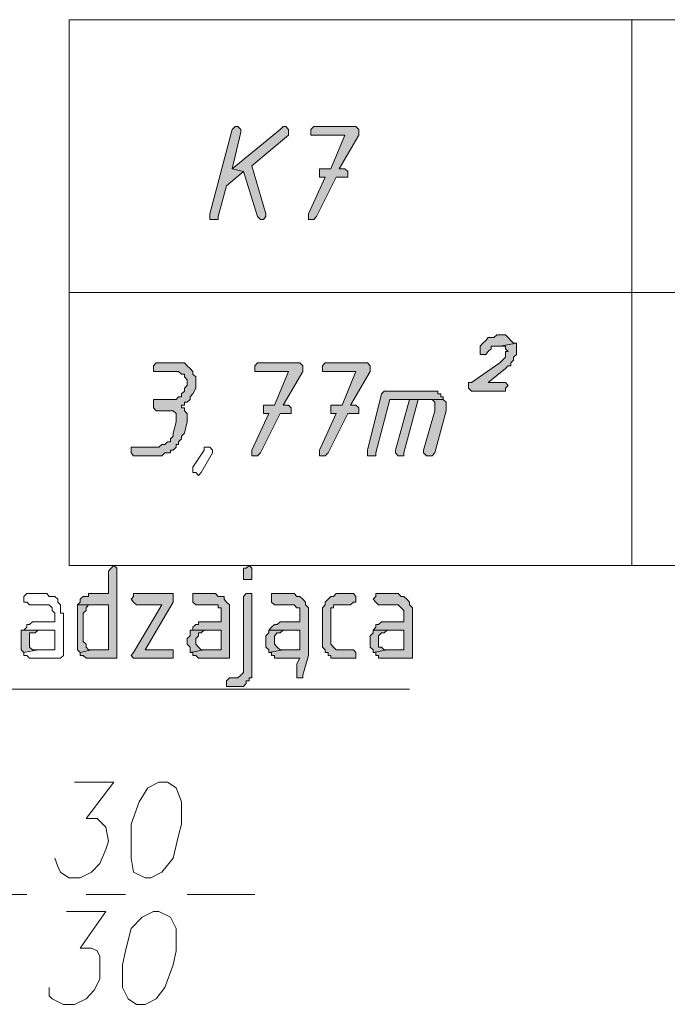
# Model space of a CAD drawing. Header units: inches. Extents: x 1504 to 12593, y -807 to 3183.
# Tile 42 of 256: x 3653 to 3750, y 0 to 148. Entities that reach past the tile are written whole.
import ezdxf

# ---------------------------------------------------------------- set-up
doc = ezdxf.new("R2010")
doc.units = ezdxf.units.IN
doc.header["$MEASUREMENT"] = 0
for name, color, linetype in [('at_Entity', 7, 'Continuous'), ('at_Rect', 7, 'Continuous'), ('at_Solid', 7, 'Continuous')]:
    doc.layers.add(name, color=color, linetype=linetype)

msp = doc.modelspace()

# ---------------------------------------------------------------- hatches: boundary and pattern name
at = {"layer": 'at_Solid', "lineweight": 15}
for points in [[(3685.15, 131.96), (3684.7, 131.53), (3681.36, 118.86), (3681.36, 118.01), (3682.58, 118.01), (3682.58, 118.44), (3683.87, 123.08), (3686.43, 125.19), (3684.7, 125.62), (3685.99, 131.11), (3685.99, 131.53), (3685.54, 131.96)], [(3692.35, 131.96), (3691.9, 131.53), (3684.7, 125.62), (3686.43, 125.19), (3688.5, 118.44), (3688.94, 118.01), (3689.39, 118.01), (3689.78, 118.44), (3689.78, 118.86), (3687.66, 126.04), (3693.18, 130.68), (3693.18, 131.53), (3692.74, 131.96)], [(3702.89, 131.96), (3696.98, 131.96), (3696.53, 131.53), (3696.53, 130.68), (3701.61, 130.68), (3699.49, 125.62), (3697.81, 125.62), (3697.81, 124.77), (3697.81, 124.35), (3698.65, 124.35), (3696.14, 118.86), (3696.14, 118.01), (3696.98, 118.01), (3697.37, 118.44), (3700.32, 124.35), (3702.05, 124.35), (3702.05, 125.19), (3701.61, 125.62), (3700.77, 125.62), (3703.73, 130.68), (3703.73, 131.53), (3703.28, 131.96)], [(3725.26, 100.69), (3724.43, 100.69), (3723.98, 100.27), (3723.14, 100.27), (3722.75, 99.85), (3722.31, 99.43), (3721.91, 99.01), (3721.91, 98.58), (3721.91, 97.74), (3722.75, 97.74), (3723.14, 98.16), (3723.59, 98.58), (3723.59, 99.01), (3724.87, 99.01), (3727.38, 99.43), (3726.94, 99.43), (3726.54, 99.85), (3726.1, 100.27), (3725.71, 100.69)], [(3727.38, 99.43), (3724.87, 99.01), (3725.71, 99.01), (3725.71, 98.58), (3726.1, 98.16), (3725.71, 98.16), (3725.71, 97.32), (3725.26, 96.89), (3724.87, 96.47), (3720.63, 93.51), (3720.19, 93.51), (3720.19, 92.67), (3720.63, 92.25), (3725.71, 92.25), (3725.71, 92.67), (3726.1, 93.09), (3725.71, 93.51), (3723.14, 93.51), (3725.71, 95.63), (3726.1, 96.05), (3726.54, 96.05), (3726.54, 96.47), (3726.94, 96.89), (3726.94, 97.32), (3727.38, 97.74), (3727.38, 98.58), (3727.38, 99.01)], [(3676.67, 96.47), (3673.32, 96.47), (3672.88, 96.05), (3672.88, 95.2), (3676.67, 95.2), (3677.12, 94.78), (3677.56, 94.78), (3677.56, 94.36), (3677.95, 93.94), (3677.95, 93.51), (3677.95, 93.09), (3677.56, 92.67), (3677.56, 92.25), (3677.12, 91.83), (3677.12, 91.4), (3676.67, 91.4), (3676.28, 90.98), (3672.88, 90.98), (3672.88, 89.71), (3673.32, 89.29), (3675.83, 89.29), (3676.28, 88.87), (3676.28, 88.02), (3676.28, 87.6), (3675.83, 85.91), (3675.83, 85.49), (3675.44, 85.07), (3675.44, 84.64), (3675, 84.64), (3674.61, 84.22), (3674.16, 84.22), (3673.71, 83.8), (3669.53, 83.8), (3669.53, 82.95), (3669.92, 82.53), (3674.16, 82.53), (3674.61, 82.95), (3675.44, 82.95), (3675.44, 83.38), (3675.83, 83.38), (3676.28, 83.8), (3676.28, 84.22), (3676.67, 84.22), (3676.67, 84.64), (3677.12, 85.07), (3677.12, 85.49), (3677.56, 85.91), (3677.95, 87.6), (3677.95, 88.87), (3677.56, 89.29), (3677.56, 89.71), (3677.12, 89.71), (3677.12, 90.13), (3677.56, 90.13), (3677.56, 90.56), (3677.95, 90.56), (3678.4, 90.98), (3678.4, 91.4), (3678.79, 91.83), (3679.24, 92.67), (3679.24, 93.09), (3679.24, 94.36), (3678.79, 94.78), (3678.79, 95.2), (3678.4, 95.63), (3677.95, 96.05), (3677.56, 96.47), (3677.12, 96.47)], [(3694.41, 96.47), (3688.5, 96.47), (3688.11, 96.05), (3688.11, 95.2), (3693.18, 95.2), (3691.06, 90.13), (3689.39, 90.13), (3689.39, 89.29), (3689.39, 88.87), (3690.23, 88.87), (3687.66, 83.38), (3687.66, 82.53), (3688.5, 82.53), (3688.94, 82.95), (3691.9, 88.87), (3693.57, 88.87), (3693.57, 89.71), (3693.18, 90.13), (3692.35, 90.13), (3695.3, 95.2), (3695.3, 96.05), (3694.86, 96.47)], [(3704.56, 96.47), (3698.65, 96.47), (3698.26, 96.05), (3698.26, 95.2), (3703.28, 95.2), (3701.22, 90.13), (3699.49, 90.13), (3699.49, 89.29), (3699.49, 88.87), (3700.32, 88.87), (3697.81, 83.38), (3697.81, 82.53), (3698.65, 82.53), (3699.1, 82.95), (3702.05, 88.87), (3703.73, 88.87), (3703.73, 89.71), (3703.28, 90.13), (3702.44, 90.13), (3705.4, 95.2), (3705.4, 96.05), (3705.01, 96.47)], [(3714.72, 92.25), (3707.52, 92.25), (3707.13, 91.83), (3705.01, 83.38), (3705.01, 82.53), (3706.24, 82.53), (3706.24, 82.95), (3708.36, 90.98), (3716.39, 90.98), (3716.39, 91.4), (3716, 91.4), (3716, 91.83), (3715.55, 91.83), (3715.55, 92.25), (3715.11, 92.25)], [(3711.32, 90.98), (3709.2, 83.38), (3709.2, 82.95), (3709.64, 82.53), (3710.48, 82.53), (3710.48, 82.95), (3712.6, 90.98), (3714.27, 90.98)], [(3716.39, 90.98), (3711.32, 90.98), (3714.72, 90.98), (3715.11, 90.56), (3715.11, 89.29), (3713.43, 83.38), (3713.43, 82.95), (3713.88, 82.53), (3714.72, 82.53), (3715.11, 82.95), (3716.84, 89.29), (3716.84, 90.13), (3716.84, 90.56)], [(3666.96, 66.06), (3666.57, 65.64), (3666.13, 65.21), (3666.13, 61.83), (3663.17, 61.83), (3663.17, 61.41), (3662.33, 61.41), (3661.89, 60.99), (3661.89, 60.56), (3661.5, 60.15), (3666.13, 60.15), (3666.13, 53.39), (3663.62, 53.39), (3661.89, 52.97), (3661.89, 52.54), (3662.33, 52.54), (3662.78, 52.12), (3667.41, 52.12), (3667.41, 65.64)], [(3687.27, 66.06), (3686.82, 65.64), (3686.43, 65.64), (3686.43, 63.95), (3687.66, 63.95), (3687.66, 65.64)], [(3675.44, 61.83), (3669.92, 61.83), (3669.92, 61.41), (3669.53, 60.99), (3669.92, 60.56), (3670.37, 60.15), (3674.16, 60.15), (3669.92, 52.97), (3669.53, 52.54), (3669.92, 52.12), (3675.83, 52.12), (3675.83, 53.39), (3671.65, 53.39), (3675.83, 60.56), (3675.83, 61.83)], [(3681.75, 61.83), (3678.79, 61.83), (3678.79, 60.56), (3679.24, 60.15), (3682.58, 60.15), (3682.58, 59.72), (3683.03, 59.72), (3683.03, 57.61), (3679.63, 57.61), (3679.63, 57.19), (3679.24, 57.19), (3678.79, 56.77), (3678.79, 56.34), (3678.4, 56.34), (3683.03, 56.34), (3683.03, 53.39), (3680.52, 53.39), (3678.4, 52.97), (3678.79, 52.97), (3678.79, 52.54), (3679.24, 52.54), (3679.63, 52.12), (3684.31, 52.12), (3684.31, 58.88), (3684.31, 60.15), (3683.87, 60.56), (3683.48, 60.99), (3683.48, 61.41), (3682.58, 61.41), (3682.19, 61.83)], [(3687.27, 61.83), (3686.82, 61.83), (3686.43, 61.41), (3686.43, 50.43), (3686.43, 50.01), (3685.99, 49.59), (3685.54, 49.16), (3684.31, 49.16), (3683.87, 48.74), (3683.87, 47.9), (3686.43, 47.9), (3686.82, 48.32), (3686.82, 48.74), (3687.27, 48.74), (3687.27, 49.16), (3687.66, 49.16), (3687.66, 61.83)], [(3693.57, 61.83), (3690.62, 61.83), (3690.62, 60.56), (3691.06, 60.15), (3694.02, 60.15), (3694.41, 59.72), (3694.86, 59.72), (3694.86, 57.61), (3691.9, 57.61), (3691.45, 57.19), (3691.06, 57.19), (3690.62, 56.77), (3690.23, 56.34), (3694.86, 56.34), (3694.86, 53.39), (3692.35, 53.39), (3690.23, 52.97), (3690.62, 52.97), (3690.62, 52.54), (3691.06, 52.54), (3691.06, 52.12), (3694.86, 52.12), (3694.41, 51.28), (3694.41, 50.01), (3694.41, 49.16), (3695.3, 49.16), (3695.3, 49.59), (3696.14, 52.54), (3696.14, 58.88), (3696.14, 59.72), (3695.69, 60.15), (3695.69, 60.56), (3695.3, 60.99), (3694.86, 61.41), (3694.41, 61.41), (3694.02, 61.83)], [(3702.44, 61.83), (3700.32, 61.83), (3699.93, 61.41), (3699.49, 61.41), (3699.1, 60.99), (3698.65, 60.56), (3698.65, 60.15), (3698.26, 59.72), (3698.26, 54.65), (3698.26, 53.81), (3698.65, 53.39), (3698.65, 52.97), (3699.1, 52.97), (3699.1, 52.54), (3699.49, 52.54), (3699.49, 52.12), (3703.28, 52.12), (3703.28, 52.97), (3702.89, 53.39), (3700.32, 53.39), (3699.93, 53.81), (3699.49, 54.23), (3699.49, 59.72), (3699.93, 59.72), (3699.93, 60.15), (3702.44, 60.15), (3702.89, 60.56), (3703.28, 60.56), (3703.28, 61.41), (3702.89, 61.83)], [(3709.2, 61.83), (3706.24, 61.83), (3706.24, 61.41), (3705.85, 60.99), (3706.24, 60.56), (3706.68, 60.15), (3709.64, 60.15), (3710.09, 59.72), (3710.48, 59.3), (3710.48, 57.61), (3707.13, 57.61), (3706.68, 57.19), (3706.24, 57.19), (3706.24, 56.77), (3705.85, 56.34), (3710.48, 56.34), (3710.48, 53.39), (3707.97, 53.39), (3705.85, 52.97), (3706.24, 52.97), (3706.24, 52.54), (3706.68, 52.54), (3706.68, 52.12), (3711.76, 52.12), (3711.76, 58.88), (3711.76, 59.72), (3711.32, 60.15), (3711.32, 60.56), (3710.92, 60.99), (3710.48, 61.41), (3710.09, 61.41), (3709.64, 61.83)], [(3661.5, 60.15), (3661.5, 54.65), (3661.5, 53.39), (3661.89, 52.97), (3663.62, 53.39), (3663.17, 53.39), (3662.78, 53.81), (3662.78, 54.23), (3662.33, 54.65), (3662.33, 58.88), (3662.78, 59.3), (3662.78, 59.72), (3663.17, 60.15), (3666.13, 60.15)], [(3653.02, 56.34), (3653.02, 54.65), (3653.02, 53.39), (3653.46, 52.97), (3655.58, 53.39), (3654.75, 53.39), (3654.3, 53.81), (3654.3, 55.92), (3655.14, 55.92), (3655.58, 56.34), (3658.09, 56.34)], [(3678.4, 56.34), (3678.4, 55.5), (3677.95, 55.08), (3677.95, 54.65), (3677.95, 54.23), (3678.4, 53.81), (3678.4, 52.97), (3680.52, 53.39), (3680.07, 53.39), (3679.63, 53.81), (3679.24, 54.23), (3679.24, 55.08), (3679.63, 55.5), (3679.63, 55.92), (3680.07, 55.92), (3680.52, 56.34), (3683.03, 56.34)], [(3690.23, 56.34), (3690.23, 55.92), (3689.78, 55.5), (3689.78, 54.65), (3689.78, 53.81), (3690.23, 53.39), (3690.23, 52.97), (3692.35, 53.39), (3691.9, 53.39), (3691.45, 53.81), (3691.06, 54.23), (3691.06, 55.5), (3691.45, 55.92), (3691.9, 55.92), (3692.35, 56.34), (3694.86, 56.34)], [(3705.85, 56.34), (3705.85, 55.92), (3705.4, 55.5), (3705.4, 54.65), (3705.4, 53.81), (3705.85, 53.39), (3705.85, 52.97), (3707.97, 53.39), (3707.52, 53.39), (3707.13, 53.81), (3706.68, 53.81), (3706.68, 55.5), (3707.13, 55.92), (3707.52, 55.92), (3707.97, 56.34), (3710.48, 56.34)]]:
    msp.add_hatch(color=7, dxfattribs=at).paths.add_polyline_path(points)

# ---------------------------------------------------------------- linework, layer by layer
at = {"layer": 'at_Entity', "color": 7, "lineweight": 15}
for p, q in [((3744.68, 148.01), (3744.68, 66.06)), ((3685.15, 131.96), (3684.7, 131.53)), ((3685.15, 131.96), (3685.15, 131.96)), ((3685.54, 131.96), (3685.15, 131.96)), ((3685.99, 131.53), (3685.54, 131.96)), ((3692.35, 131.96), (3691.9, 131.53)), ((3692.35, 131.96), (3692.35, 131.96)), ((3692.74, 131.96), (3692.35, 131.96)), ((3693.18, 131.53), (3692.74, 131.96)), ((3696.98, 131.96), (3696.53, 131.53)), ((3702.89, 131.96), (3696.98, 131.96)), ((3703.28, 131.96), (3702.89, 131.96)), ((3703.73, 131.53), (3703.28, 131.96)), ((3684.7, 131.53), (3681.36, 118.86)), ((3691.9, 131.53), (3684.7, 125.62)), ((3684.7, 131.53), (3684.7, 131.53)), ((3684.7, 125.62), (3685.99, 131.11)), ((3685.99, 131.11), (3685.99, 131.53)), ((3687.66, 126.04), (3693.18, 130.68)), ((3693.18, 130.68), (3693.18, 131.53)), ((3696.53, 131.53), (3696.53, 130.68)), ((3696.53, 130.68), (3701.61, 130.68)), ((3701.61, 130.68), (3699.49, 125.62)), ((3700.77, 125.62), (3703.73, 130.68)), ((3703.73, 130.68), (3703.73, 131.53)), ((3689.78, 118.86), (3687.66, 126.04)), ((3683.87, 123.08), (3686.43, 125.19)), ((3684.7, 125.62), (3686.43, 125.19)), ((3686.43, 125.19), (3684.7, 125.62)), ((3686.43, 125.19), (3688.5, 118.44)), ((3698.65, 124.35), (3696.14, 118.86)), ((3697.37, 118.44), (3700.32, 124.35)), ((3699.49, 125.62), (3697.81, 125.62)), ((3697.81, 125.62), (3697.81, 124.77)), ((3697.81, 124.77), (3697.81, 124.35)), ((3697.81, 124.35), (3698.65, 124.35)), ((3700.32, 124.35), (3702.05, 124.35)), ((3701.61, 125.62), (3700.77, 125.62)), ((3702.05, 125.19), (3701.61, 125.62)), ((3702.05, 124.35), (3702.05, 125.19)), ((3682.58, 118.44), (3683.87, 123.08)), ((3681.36, 118.86), (3681.36, 118.01)), ((3682.58, 118.01), (3682.58, 118.44)), ((3688.5, 118.44), (3688.5, 118.44)), ((3688.5, 118.44), (3688.94, 118.01)), ((3689.39, 118.01), (3689.78, 118.44)), ((3689.78, 118.44), (3689.78, 118.86)), ((3689.78, 118.86), (3689.78, 118.86)), ((3696.14, 118.86), (3696.14, 118.01)), ((3696.98, 118.01), (3697.37, 118.44)), ((3681.36, 118.01), (3682.58, 118.01)), ((3688.94, 118.01), (3689.39, 118.01)), ((3696.14, 118.01), (3696.98, 118.01)), ((3660.21, 107.03), (4042.5, 107.03)), ((3724.43, 100.69), (3723.98, 100.27)), ((3725.26, 100.69), (3724.43, 100.69)), ((3725.71, 100.69), (3725.26, 100.69)), ((3726.1, 100.27), (3725.71, 100.69)), ((3722.31, 99.43), (3721.91, 99.01)), ((3722.75, 99.85), (3722.31, 99.43)), ((3722.31, 99.43), (3722.31, 99.43)), ((3723.14, 100.27), (3722.75, 99.85)), ((3723.98, 100.27), (3723.14, 100.27)), ((3727.38, 99.43), (3724.87, 99.01)), ((3724.87, 99.01), (3727.38, 99.43)), ((3726.54, 99.85), (3726.1, 100.27)), ((3726.1, 100.27), (3726.1, 100.27)), ((3726.94, 99.43), (3726.54, 99.85)), ((3726.54, 99.85), (3726.54, 99.85)), ((3727.38, 99.43), (3726.94, 99.43)), ((3727.38, 99.01), (3727.38, 99.43)), ((3721.91, 99.01), (3721.91, 98.58)), ((3721.91, 98.58), (3721.91, 97.74)), ((3721.91, 97.74), (3722.75, 97.74)), ((3722.75, 97.74), (3723.14, 98.16)), ((3723.14, 98.16), (3723.59, 98.58)), ((3723.14, 98.16), (3723.14, 98.16)), ((3723.59, 98.58), (3723.59, 99.01)), ((3723.59, 99.01), (3724.87, 99.01)), ((3724.87, 99.01), (3725.71, 99.01)), ((3725.71, 99.01), (3725.71, 98.58)), ((3725.71, 98.58), (3726.1, 98.16)), ((3726.1, 98.16), (3725.71, 98.16)), ((3725.71, 98.16), (3725.71, 97.32)), ((3726.94, 97.32), (3727.38, 97.74)), ((3727.38, 98.58), (3727.38, 99.01)), ((3727.38, 97.74), (3727.38, 98.58)), ((3673.32, 96.47), (3672.88, 96.05)), ((3676.67, 96.47), (3673.32, 96.47)), ((3677.12, 96.47), (3676.67, 96.47)), ((3677.56, 96.47), (3677.12, 96.47)), ((3677.95, 96.05), (3677.56, 96.47)), ((3688.5, 96.47), (3688.11, 96.05)), ((3694.41, 96.47), (3688.5, 96.47)), ((3694.86, 96.47), (3694.41, 96.47)), ((3695.3, 96.05), (3694.86, 96.47)), ((3698.65, 96.47), (3698.26, 96.05)), ((3704.56, 96.47), (3698.65, 96.47)), ((3705.01, 96.47), (3704.56, 96.47)), ((3705.4, 96.05), (3705.01, 96.47)), ((3724.87, 96.47), (3720.63, 93.51)), ((3725.26, 96.89), (3724.87, 96.47)), ((3725.71, 97.32), (3725.26, 96.89)), ((3725.26, 96.89), (3725.26, 96.89)), ((3726.54, 96.47), (3726.94, 96.89)), ((3726.54, 96.05), (3726.54, 96.47)), ((3726.94, 96.89), (3726.94, 97.32)), ((3672.88, 96.05), (3672.88, 95.2)), ((3672.88, 95.2), (3676.67, 95.2)), ((3676.67, 95.2), (3677.12, 94.78)), ((3677.12, 94.78), (3677.56, 94.78)), ((3677.56, 94.78), (3677.56, 94.36)), ((3678.4, 95.63), (3677.95, 96.05)), ((3677.95, 96.05), (3677.95, 96.05)), ((3678.79, 95.2), (3678.4, 95.63)), ((3678.79, 94.78), (3678.79, 95.2)), ((3678.79, 95.2), (3678.79, 95.2)), ((3679.24, 94.36), (3678.79, 94.78)), ((3688.11, 96.05), (3688.11, 95.2)), ((3688.11, 95.2), (3693.18, 95.2)), ((3693.18, 95.2), (3691.06, 90.13)), ((3692.35, 90.13), (3695.3, 95.2)), ((3695.3, 95.2), (3695.3, 96.05)), ((3698.26, 96.05), (3698.26, 95.2)), ((3698.26, 95.2), (3703.28, 95.2)), ((3703.28, 95.2), (3701.22, 90.13)), ((3702.44, 90.13), (3705.4, 95.2)), ((3705.4, 95.2), (3705.4, 96.05)), ((3723.14, 93.51), (3725.71, 95.63)), ((3725.71, 95.63), (3726.1, 96.05)), ((3725.71, 95.63), (3725.71, 95.63)), ((3726.1, 96.05), (3726.54, 96.05)), ((3677.56, 94.36), (3677.95, 93.94)), ((3677.95, 93.94), (3677.95, 93.51)), ((3677.95, 93.51), (3677.95, 93.09)), ((3679.24, 93.09), (3679.24, 94.36)), ((3679.24, 94.36), (3679.24, 94.36)), ((3720.63, 93.51), (3720.19, 93.51)), ((3720.19, 93.51), (3720.19, 92.67)), ((3725.71, 93.51), (3723.14, 93.51)), ((3726.1, 93.09), (3725.71, 93.51)), ((3677.56, 92.25), (3677.12, 91.83)), ((3677.12, 91.83), (3677.12, 91.4)), ((3677.95, 93.09), (3677.56, 92.67)), ((3677.56, 92.67), (3677.56, 92.25)), ((3678.4, 91.4), (3678.79, 91.83)), ((3678.79, 91.83), (3679.24, 92.67)), ((3678.79, 91.83), (3678.79, 91.83)), ((3679.24, 92.67), (3679.24, 93.09)), ((3707.13, 91.83), (3705.01, 83.38)), ((3707.52, 92.25), (3707.13, 91.83)), ((3714.72, 92.25), (3707.52, 92.25)), ((3715.11, 92.25), (3714.72, 92.25)), ((3715.55, 92.25), (3715.11, 92.25)), ((3715.55, 91.83), (3715.55, 92.25)), ((3716, 91.83), (3715.55, 91.83)), ((3716, 91.4), (3716, 91.83)), ((3720.19, 92.67), (3720.63, 92.25)), ((3720.63, 92.25), (3725.71, 92.25)), ((3725.71, 92.67), (3726.1, 93.09)), ((3725.71, 92.25), (3725.71, 92.67)), ((3676.28, 90.98), (3672.88, 90.98)), ((3672.88, 90.98), (3672.88, 89.71)), ((3676.67, 91.4), (3676.28, 90.98)), ((3677.12, 91.4), (3676.67, 91.4)), ((3677.56, 90.13), (3677.56, 90.56)), ((3677.56, 90.56), (3677.95, 90.56)), ((3677.95, 90.56), (3678.4, 90.98)), ((3678.4, 90.98), (3678.4, 91.4)), ((3706.24, 82.95), (3708.36, 90.98)), ((3708.36, 90.98), (3716.39, 90.98)), ((3711.32, 90.98), (3709.2, 83.38)), ((3710.48, 82.95), (3712.6, 90.98)), ((3714.27, 90.98), (3711.32, 90.98)), ((3716.39, 90.98), (3711.32, 90.98)), ((3711.32, 90.98), (3714.72, 90.98)), ((3712.6, 90.98), (3714.27, 90.98)), ((3714.72, 90.98), (3715.11, 90.56)), ((3715.11, 90.56), (3715.11, 89.29)), ((3716.39, 91.4), (3716, 91.4)), ((3716.39, 90.98), (3716.39, 91.4)), ((3716.84, 90.56), (3716.39, 90.98)), ((3716.84, 90.13), (3716.84, 90.56)), ((3672.88, 89.71), (3672.88, 89.71)), ((3672.88, 89.71), (3673.32, 89.29)), ((3673.32, 89.29), (3675.83, 89.29)), ((3675.83, 89.29), (3676.28, 88.87)), ((3676.28, 88.87), (3676.28, 88.02)), ((3677.12, 89.71), (3677.12, 90.13)), ((3677.12, 90.13), (3677.56, 90.13)), ((3677.56, 89.71), (3677.12, 89.71)), ((3677.56, 89.29), (3677.56, 89.71)), ((3677.95, 88.87), (3677.56, 89.29)), ((3677.95, 87.6), (3677.95, 88.87)), ((3690.23, 88.87), (3687.66, 83.38)), ((3688.94, 82.95), (3691.9, 88.87)), ((3691.06, 90.13), (3689.39, 90.13)), ((3689.39, 90.13), (3689.39, 89.29)), ((3689.39, 89.29), (3689.39, 88.87)), ((3689.39, 88.87), (3690.23, 88.87)), ((3691.9, 88.87), (3693.57, 88.87)), ((3693.18, 90.13), (3692.35, 90.13)), ((3693.57, 89.71), (3693.18, 90.13)), ((3693.57, 88.87), (3693.57, 89.71)), ((3700.32, 88.87), (3697.81, 83.38)), ((3699.1, 82.95), (3702.05, 88.87)), ((3701.22, 90.13), (3699.49, 90.13)), ((3699.49, 90.13), (3699.49, 89.29)), ((3699.49, 89.29), (3699.49, 88.87)), ((3699.49, 88.87), (3700.32, 88.87)), ((3702.05, 88.87), (3703.73, 88.87)), ((3703.28, 90.13), (3702.44, 90.13)), ((3703.73, 89.71), (3703.28, 90.13)), ((3703.73, 88.87), (3703.73, 89.71)), ((3715.11, 89.29), (3713.43, 83.38)), ((3715.11, 82.95), (3716.84, 89.29)), ((3716.84, 89.29), (3716.84, 90.13)), ((3676.28, 87.6), (3675.83, 85.91)), ((3676.28, 88.02), (3676.28, 87.6)), ((3677.56, 85.91), (3677.95, 87.6)), ((3675.83, 85.91), (3675.83, 85.49)), ((3677.12, 85.49), (3677.56, 85.91)), ((3675, 84.64), (3674.61, 84.22)), ((3675.44, 84.64), (3675, 84.64)), ((3675.83, 85.49), (3675.44, 85.07)), ((3675.44, 85.07), (3675.44, 84.64)), ((3676.67, 84.64), (3677.12, 85.07)), ((3676.67, 84.22), (3676.67, 84.64)), ((3677.12, 85.07), (3677.12, 85.49)), ((3673.71, 83.8), (3669.53, 83.8)), ((3669.53, 83.8), (3669.53, 82.95)), ((3669.53, 82.95), (3669.92, 82.53)), ((3674.16, 84.22), (3673.71, 83.8)), ((3674.61, 84.22), (3674.16, 84.22)), ((3674.16, 82.53), (3674.61, 82.95)), ((3674.61, 82.95), (3675.44, 82.95)), ((3675.44, 82.95), (3675.44, 83.38)), ((3675.44, 83.38), (3675.83, 83.38)), ((3675.83, 83.38), (3676.28, 83.8)), ((3676.28, 83.8), (3676.28, 84.22)), ((3676.28, 84.22), (3676.67, 84.22)), ((3678.79, 80.84), (3680.52, 83.38)), ((3681.75, 82.95), (3680.07, 80)), ((3680.52, 83.38), (3680.52, 83.8)), ((3680.52, 83.8), (3681.36, 83.8)), ((3680.52, 83.38), (3680.52, 83.38)), ((3681.36, 83.8), (3681.75, 83.38)), ((3681.75, 83.38), (3681.75, 82.95)), ((3681.75, 82.95), (3681.75, 82.95)), ((3687.66, 83.38), (3687.66, 82.53)), ((3688.5, 82.53), (3688.94, 82.95)), ((3697.81, 83.38), (3697.81, 82.53)), ((3698.65, 82.53), (3699.1, 82.95)), ((3705.01, 83.38), (3705.01, 82.53)), ((3706.24, 82.53), (3706.24, 82.95)), ((3709.2, 83.38), (3709.2, 82.95)), ((3709.2, 82.95), (3709.64, 82.53)), ((3710.48, 82.53), (3710.48, 82.95)), ((3713.43, 83.38), (3713.43, 82.95)), ((3713.43, 82.95), (3713.88, 82.53)), ((3714.72, 82.53), (3715.11, 82.95)), ((3669.92, 82.53), (3674.16, 82.53)), ((3687.66, 82.53), (3688.5, 82.53)), ((3697.81, 82.53), (3698.65, 82.53)), ((3705.01, 82.53), (3706.24, 82.53)), ((3709.64, 82.53), (3710.48, 82.53)), ((3713.88, 82.53), (3714.72, 82.53)), ((3678.79, 80), (3678.79, 80.84)), ((3678.79, 80.84), (3678.79, 80.84)), ((3679.24, 80), (3678.79, 80)), ((3679.63, 79.58), (3679.24, 80)), ((3680.07, 80), (3679.63, 79.58)), ((3680.07, 80), (3680.07, 80)), ((3666.57, 65.64), (3666.13, 65.21)), ((3666.13, 65.21), (3666.13, 61.83)), ((3666.96, 66.06), (3666.57, 65.64)), ((3666.57, 65.64), (3666.57, 65.64)), ((3667.41, 65.64), (3666.96, 66.06)), ((3667.41, 52.12), (3667.41, 65.64)), ((3667.41, 65.64), (3667.41, 65.64)), ((3686.82, 65.64), (3686.43, 65.64)), ((3686.43, 65.64), (3686.43, 63.95)), ((3687.27, 66.06), (3686.82, 65.64)), ((3687.66, 65.64), (3687.27, 66.06)), ((3687.66, 63.95), (3687.66, 65.64)), ((3687.66, 65.64), (3687.66, 65.64)), ((3686.43, 63.95), (3687.66, 63.95)), ((3653.91, 61.83), (3653.46, 61.41)), ((3653.46, 61.41), (3653.46, 60.56)), ((3656.87, 61.83), (3653.91, 61.83)), ((3657.26, 61.41), (3656.87, 61.83)), ((3656.87, 61.83), (3656.87, 61.83)), ((3658.09, 61.41), (3657.26, 61.41)), ((3658.54, 60.99), (3658.09, 61.41)), ((3658.54, 60.56), (3658.54, 60.99)), ((3658.54, 60.99), (3658.54, 60.99)), ((3662.33, 61.41), (3661.89, 60.99)), ((3661.89, 60.99), (3661.89, 60.56)), ((3663.17, 61.41), (3662.33, 61.41)), ((3666.13, 61.83), (3663.17, 61.83)), ((3663.17, 61.83), (3663.17, 61.41)), ((3669.92, 61.41), (3669.53, 60.99)), ((3669.53, 60.99), (3669.92, 60.56)), ((3675.44, 61.83), (3669.92, 61.83)), ((3669.92, 61.83), (3669.92, 61.41)), ((3675.83, 61.83), (3675.44, 61.83)), ((3675.83, 60.56), (3675.83, 61.83)), ((3681.75, 61.83), (3678.79, 61.83)), ((3678.79, 61.83), (3678.79, 60.56)), ((3682.19, 61.83), (3681.75, 61.83)), ((3682.58, 61.41), (3682.19, 61.83)), ((3683.48, 61.41), (3682.58, 61.41)), ((3683.48, 60.99), (3683.48, 61.41)), ((3683.87, 60.56), (3683.48, 60.99)), ((3686.82, 61.83), (3686.43, 61.41)), ((3686.43, 61.41), (3686.43, 50.43)), ((3687.27, 61.83), (3686.82, 61.83)), ((3687.66, 61.83), (3687.27, 61.83)), ((3687.66, 49.16), (3687.66, 61.83)), ((3693.57, 61.83), (3690.62, 61.83)), ((3690.62, 61.83), (3690.62, 60.56)), ((3694.02, 61.83), (3693.57, 61.83)), ((3694.41, 61.41), (3694.02, 61.83)), ((3694.86, 61.41), (3694.41, 61.41)), ((3695.3, 60.99), (3694.86, 61.41)), ((3695.69, 60.56), (3695.3, 60.99)), ((3695.3, 60.99), (3695.3, 60.99)), ((3699.1, 60.99), (3698.65, 60.56)), ((3699.49, 61.41), (3699.1, 60.99)), ((3699.1, 60.99), (3699.1, 60.99)), ((3699.93, 61.41), (3699.49, 61.41)), ((3700.32, 61.83), (3699.93, 61.41)), ((3702.44, 61.83), (3700.32, 61.83)), ((3702.89, 61.83), (3702.44, 61.83)), ((3703.28, 61.41), (3702.89, 61.83)), ((3703.28, 60.56), (3703.28, 61.41)), ((3706.24, 61.41), (3705.85, 60.99)), ((3705.85, 60.99), (3706.24, 60.56)), ((3709.2, 61.83), (3706.24, 61.83)), ((3706.24, 61.83), (3706.24, 61.41)), ((3709.64, 61.83), (3709.2, 61.83)), ((3710.09, 61.41), (3709.64, 61.83)), ((3710.48, 61.41), (3710.09, 61.41)), ((3710.92, 60.99), (3710.48, 61.41)), ((3711.32, 60.56), (3710.92, 60.99)), ((3710.92, 60.99), (3710.92, 60.99)), ((3653.46, 60.56), (3653.91, 60.56)), ((3653.91, 60.56), (3654.3, 60.15)), ((3654.3, 60.15), (3657.26, 60.15)), ((3657.26, 60.15), (3657.7, 59.72)), ((3657.7, 59.72), (3657.7, 59.3)), ((3657.7, 59.3), (3658.09, 58.88)), ((3658.93, 60.15), (3658.54, 60.56)), ((3658.93, 58.88), (3658.93, 60.15)), ((3661.89, 60.56), (3661.5, 60.15)), ((3661.5, 60.15), (3661.5, 54.65)), ((3666.13, 60.15), (3661.5, 60.15)), ((3661.5, 60.15), (3666.13, 60.15)), ((3662.33, 58.88), (3662.78, 59.3)), ((3662.78, 59.72), (3663.17, 60.15)), ((3662.78, 59.3), (3662.78, 59.72)), ((3662.78, 59.72), (3662.78, 59.72)), ((3663.17, 60.15), (3666.13, 60.15)), ((3666.13, 60.15), (3666.13, 53.39)), ((3669.92, 60.56), (3669.92, 60.56)), ((3669.92, 60.56), (3670.37, 60.15)), ((3674.16, 60.15), (3669.92, 52.97)), ((3670.37, 60.15), (3674.16, 60.15)), ((3671.65, 53.39), (3675.83, 60.56)), ((3678.79, 60.56), (3678.79, 60.56)), ((3678.79, 60.56), (3679.24, 60.15)), ((3679.24, 60.15), (3682.58, 60.15)), ((3682.58, 60.15), (3682.58, 59.72)), ((3682.58, 59.72), (3683.03, 59.72)), ((3683.03, 59.72), (3683.03, 57.61)), ((3684.31, 60.15), (3683.87, 60.56)), ((3684.31, 58.88), (3684.31, 60.15)), ((3690.62, 60.56), (3690.62, 60.56)), ((3690.62, 60.56), (3691.06, 60.15)), ((3691.06, 60.15), (3694.02, 60.15)), ((3694.02, 60.15), (3694.41, 59.72)), ((3694.41, 59.72), (3694.86, 59.72)), ((3694.86, 59.72), (3694.86, 57.61)), ((3695.69, 60.15), (3695.69, 60.56)), ((3696.14, 59.72), (3695.69, 60.15)), ((3696.14, 58.88), (3696.14, 59.72)), ((3698.65, 60.15), (3698.26, 59.72)), ((3698.26, 59.72), (3698.26, 54.65)), ((3698.65, 60.56), (3698.65, 60.15)), ((3699.49, 54.23), (3699.49, 59.72)), ((3699.49, 59.72), (3699.93, 59.72)), ((3699.93, 59.72), (3699.93, 60.15)), ((3699.93, 60.15), (3702.44, 60.15)), ((3702.44, 60.15), (3702.89, 60.56)), ((3702.89, 60.56), (3703.28, 60.56)), ((3706.24, 60.56), (3706.24, 60.56)), ((3706.24, 60.56), (3706.68, 60.15)), ((3706.68, 60.15), (3709.64, 60.15)), ((3709.64, 60.15), (3710.09, 59.72)), ((3710.09, 59.72), (3710.09, 59.72)), ((3710.09, 59.72), (3710.48, 59.3)), ((3710.48, 59.3), (3710.48, 57.61)), ((3711.32, 60.15), (3711.32, 60.56)), ((3711.76, 59.72), (3711.32, 60.15)), ((3711.76, 58.88), (3711.76, 59.72)), ((3658.09, 58.88), (3658.09, 57.61)), ((3659.38, 58.88), (3658.93, 58.88)), ((3659.38, 52.54), (3659.38, 58.88)), ((3662.33, 54.65), (3662.33, 58.88)), ((3684.31, 52.12), (3684.31, 58.88)), ((3696.14, 52.54), (3696.14, 58.88)), ((3711.76, 52.12), (3711.76, 58.88)), ((3653.02, 56.34), (3653.02, 54.65)), ((3658.09, 56.34), (3653.02, 56.34)), ((3653.46, 56.34), (3653.02, 56.34)), ((3653.02, 56.34), (3658.09, 56.34)), ((3653.91, 56.77), (3653.46, 56.34)), ((3654.3, 57.19), (3653.91, 57.19)), ((3653.91, 57.19), (3653.91, 56.77)), ((3654.75, 57.61), (3654.3, 57.19)), ((3658.09, 57.61), (3654.75, 57.61)), ((3655.14, 55.92), (3655.58, 56.34)), ((3655.58, 56.34), (3658.09, 56.34)), ((3658.09, 56.34), (3658.09, 53.39)), ((3678.4, 56.34), (3678.4, 55.5)), ((3683.03, 56.34), (3678.4, 56.34)), ((3678.79, 56.34), (3678.4, 56.34)), ((3678.4, 56.34), (3683.03, 56.34)), ((3679.24, 57.19), (3678.79, 56.77)), ((3678.79, 56.77), (3678.79, 56.34)), ((3679.63, 57.19), (3679.24, 57.19)), ((3683.03, 57.61), (3679.63, 57.61)), ((3679.63, 57.61), (3679.63, 57.19)), ((3680.07, 55.92), (3680.52, 56.34)), ((3680.52, 56.34), (3683.03, 56.34)), ((3683.03, 56.34), (3683.03, 53.39)), ((3690.62, 56.77), (3690.23, 56.34)), ((3690.23, 56.34), (3690.23, 55.92)), ((3694.86, 56.34), (3690.23, 56.34)), ((3690.23, 56.34), (3694.86, 56.34)), ((3691.06, 57.19), (3690.62, 56.77)), ((3690.62, 56.77), (3690.62, 56.77)), ((3691.45, 57.19), (3691.06, 57.19)), ((3691.9, 57.61), (3691.45, 57.19)), ((3694.86, 57.61), (3691.9, 57.61)), ((3691.9, 55.92), (3692.35, 56.34)), ((3692.35, 56.34), (3694.86, 56.34)), ((3694.86, 56.34), (3694.86, 53.39)), ((3706.24, 56.77), (3705.85, 56.34)), ((3705.85, 56.34), (3705.85, 55.92)), ((3710.48, 56.34), (3705.85, 56.34)), ((3705.85, 56.34), (3710.48, 56.34)), ((3706.68, 57.19), (3706.24, 57.19)), ((3706.24, 57.19), (3706.24, 56.77)), ((3707.13, 57.61), (3706.68, 57.19)), ((3710.48, 57.61), (3707.13, 57.61)), ((3707.52, 55.92), (3707.97, 56.34)), ((3707.97, 56.34), (3710.48, 56.34)), ((3710.48, 56.34), (3710.48, 53.39)), ((3654.3, 53.81), (3654.3, 55.92)), ((3654.3, 55.92), (3655.14, 55.92)), ((3678.4, 55.5), (3677.95, 55.08)), ((3677.95, 55.08), (3677.95, 54.65)), ((3679.24, 55.08), (3679.63, 55.5)), ((3679.24, 54.23), (3679.24, 55.08)), ((3679.63, 55.5), (3679.63, 55.92)), ((3679.63, 55.92), (3680.07, 55.92)), ((3690.23, 55.92), (3689.78, 55.5)), ((3689.78, 55.5), (3689.78, 54.65)), ((3691.06, 55.5), (3691.45, 55.92)), ((3691.06, 54.23), (3691.06, 55.5)), ((3691.45, 55.92), (3691.9, 55.92)), ((3705.85, 55.92), (3705.4, 55.5)), ((3705.4, 55.5), (3705.4, 54.65)), ((3706.68, 55.5), (3707.13, 55.92)), ((3706.68, 53.81), (3706.68, 55.5)), ((3707.13, 55.92), (3707.52, 55.92)), ((3653.02, 54.65), (3653.02, 53.39)), ((3653.02, 53.39), (3653.46, 52.97)), ((3653.46, 52.97), (3655.58, 53.39)), ((3655.58, 53.39), (3653.46, 52.97)), ((3654.75, 53.39), (3654.3, 53.81)), ((3655.58, 53.39), (3654.75, 53.39)), ((3658.09, 53.39), (3655.58, 53.39)), ((3661.5, 54.65), (3661.5, 53.39)), ((3661.5, 53.39), (3661.89, 52.97)), ((3661.89, 52.97), (3663.62, 53.39)), ((3663.62, 53.39), (3661.89, 52.97)), ((3662.78, 54.23), (3662.33, 54.65)), ((3662.78, 53.81), (3662.78, 54.23)), ((3663.17, 53.39), (3662.78, 53.81)), ((3663.62, 53.39), (3663.17, 53.39)), ((3666.13, 53.39), (3663.62, 53.39)), ((3675.83, 53.39), (3671.65, 53.39)), ((3675.83, 52.12), (3675.83, 53.39)), ((3677.95, 54.65), (3677.95, 54.23)), ((3677.95, 54.23), (3678.4, 53.81)), ((3678.4, 53.81), (3678.4, 52.97)), ((3678.4, 52.97), (3680.52, 53.39)), ((3680.52, 53.39), (3678.4, 52.97)), ((3679.63, 53.81), (3679.24, 54.23)), ((3680.07, 53.39), (3679.63, 53.81)), ((3679.63, 53.81), (3679.63, 53.81)), ((3680.52, 53.39), (3680.07, 53.39)), ((3683.03, 53.39), (3680.52, 53.39)), ((3689.78, 54.65), (3689.78, 53.81)), ((3689.78, 53.81), (3690.23, 53.39)), ((3690.23, 53.39), (3690.23, 52.97)), ((3690.23, 52.97), (3692.35, 53.39)), ((3692.35, 53.39), (3690.23, 52.97)), ((3691.45, 53.81), (3691.06, 54.23)), ((3691.9, 53.39), (3691.45, 53.81)), ((3691.45, 53.81), (3691.45, 53.81)), ((3692.35, 53.39), (3691.9, 53.39)), ((3694.86, 53.39), (3692.35, 53.39)), ((3698.26, 54.65), (3698.26, 53.81)), ((3698.26, 53.81), (3698.65, 53.39)), ((3698.65, 53.39), (3698.65, 52.97)), ((3699.93, 53.81), (3699.49, 54.23)), ((3700.32, 53.39), (3699.93, 53.81)), ((3699.93, 53.81), (3699.93, 53.81)), ((3702.89, 53.39), (3700.32, 53.39)), ((3703.28, 52.97), (3702.89, 53.39)), ((3705.4, 54.65), (3705.4, 53.81)), ((3705.4, 53.81), (3705.85, 53.39)), ((3705.85, 53.39), (3705.85, 52.97)), ((3705.85, 52.97), (3707.97, 53.39)), ((3707.97, 53.39), (3705.85, 52.97)), ((3707.13, 53.81), (3706.68, 53.81)), ((3707.52, 53.39), (3707.13, 53.81)), ((3707.97, 53.39), (3707.52, 53.39)), ((3710.48, 53.39), (3707.97, 53.39)), ((3653.46, 52.97), (3653.46, 52.54)), ((3653.46, 52.54), (3653.91, 52.54)), ((3653.91, 52.54), (3654.3, 52.12)), ((3654.3, 52.12), (3658.93, 52.12)), ((3658.93, 52.12), (3659.38, 52.54)), ((3661.89, 52.97), (3661.89, 52.54)), ((3661.89, 52.54), (3662.33, 52.54)), ((3662.33, 52.54), (3662.78, 52.12)), ((3662.78, 52.12), (3667.41, 52.12)), ((3669.92, 52.97), (3669.53, 52.54)), ((3669.53, 52.54), (3669.92, 52.12)), ((3669.92, 52.97), (3669.92, 52.97)), ((3669.92, 52.12), (3675.83, 52.12)), ((3678.4, 52.97), (3678.79, 52.97)), ((3678.79, 52.97), (3678.79, 52.54)), ((3678.79, 52.54), (3679.24, 52.54)), ((3679.24, 52.54), (3679.63, 52.12)), ((3679.63, 52.12), (3684.31, 52.12)), ((3690.23, 52.97), (3690.62, 52.97)), ((3690.62, 52.97), (3690.62, 52.54)), ((3690.62, 52.54), (3691.06, 52.54)), ((3691.06, 52.54), (3691.06, 52.12)), ((3691.06, 52.12), (3694.86, 52.12)), ((3694.86, 52.12), (3694.41, 51.28)), ((3695.3, 49.59), (3696.14, 52.54)), ((3698.65, 52.97), (3699.1, 52.97)), ((3699.1, 52.97), (3699.1, 52.54)), ((3699.1, 52.54), (3699.49, 52.54)), ((3699.49, 52.54), (3699.49, 52.12)), ((3699.49, 52.12), (3703.28, 52.12)), ((3703.28, 52.12), (3703.28, 52.97)), ((3705.85, 52.97), (3706.24, 52.97)), ((3706.24, 52.97), (3706.24, 52.54)), ((3706.24, 52.54), (3706.68, 52.54)), ((3706.68, 52.54), (3706.68, 52.12)), ((3706.68, 52.12), (3711.76, 52.12)), ((3686.43, 50.43), (3686.43, 50.01)), ((3694.41, 51.28), (3694.41, 50.01)), ((3684.31, 49.16), (3683.87, 48.74)), ((3685.54, 49.16), (3684.31, 49.16)), ((3685.99, 49.59), (3685.54, 49.16)), ((3686.43, 50.01), (3685.99, 49.59)), ((3685.99, 49.59), (3685.99, 49.59)), ((3687.27, 48.74), (3687.27, 49.16)), ((3687.27, 49.16), (3687.66, 49.16)), ((3694.41, 50.01), (3694.41, 49.16)), ((3694.41, 49.16), (3695.3, 49.16)), ((3695.3, 49.16), (3695.3, 49.59)), ((3525.88, 47.47), (3711.32, 47.47)), ((3683.87, 48.74), (3683.87, 47.9)), ((3683.87, 47.9), (3686.43, 47.9)), ((3686.43, 47.9), (3686.82, 48.32)), ((3686.82, 48.32), (3686.82, 48.74)), ((3686.82, 48.74), (3687.27, 48.74)), ((3661.05, 33.54), (3666.96, 33.54)), ((3666.96, 33.54), (3662.78, 28.04)), ((3672.04, 32.69), (3670.76, 30.58)), ((3673.71, 33.54), (3672.04, 32.69)), ((3675, 33.54), (3673.71, 33.54)), ((3676.28, 32.69), (3675, 33.54)), ((3677.12, 30.58), (3676.28, 32.69)), ((3670.76, 30.58), (3669.53, 27.2)), ((3677.12, 27.2), (3677.12, 30.58)), ((3662.78, 28.04), (3664.45, 28.04)), ((3664.45, 28.04), (3665.29, 27.2)), ((3665.29, 27.2), (3665.74, 26.77)), ((3665.74, 26.77), (3666.13, 24.67)), ((3669.53, 27.2), (3669.53, 22.13)), ((3676.67, 25.51), (3677.12, 27.2)), ((3675.83, 22.13), (3676.67, 25.51)), ((3666.13, 24.67), (3665.74, 23.4)), ((3665.74, 23.4), (3664.84, 21.29)), ((3658.54, 20.86), (3658.09, 22.13)), ((3658.93, 20.02), (3658.54, 20.86)), ((3664.84, 21.29), (3663.62, 20.02)), ((3669.53, 22.13), (3669.92, 20.02)), ((3674.16, 20.02), (3675.83, 22.13)), ((3660.21, 19.17), (3658.93, 20.02)), ((3663.62, 20.02), (3661.89, 19.17)), ((3669.92, 20.02), (3671.65, 19.17)), ((3672.49, 19.17), (3674.16, 20.02)), ((3661.89, 19.17), (3660.21, 19.17)), ((3671.65, 19.17), (3672.49, 19.17)), ((3643.76, 16.64), (3653.91, 16.64)), ((3662.78, 16.64), (3668.69, 16.64)), ((3677.95, 16.64), (3688.11, 16.64)), ((3659.82, 14.11), (3665.74, 14.11)), ((3665.74, 14.11), (3661.89, 8.61)), ((3672.88, 14.11), (3671.2, 13.26)), ((3673.71, 14.11), (3672.88, 14.11)), ((3675.44, 13.26), (3673.71, 14.11)), ((3671.2, 13.26), (3669.53, 11.57)), ((3676.28, 11.57), (3675.44, 13.26)), ((3669.53, 11.57), (3668.69, 8.19)), ((3676.28, 8.19), (3676.28, 11.57)), ((3661.89, 8.61), (3663.62, 8.61)), ((3663.62, 8.61), (3664.45, 8.19)), ((3664.45, 8.19), (3664.84, 7.34)), ((3668.69, 8.19), (3668.25, 6.08)), ((3675.83, 6.08), (3676.28, 8.19)), ((3664.84, 7.34), (3664.84, 3.96)), ((3668.25, 6.08), (3668.25, 2.7)), ((3674.61, 2.7), (3675.83, 6.08)), ((3664.84, 3.96), (3664.01, 2.28)), ((3657.26, 1.43), (3657.26, 2.7)), ((3664.01, 2.28), (3662.78, 1.01)), ((3668.25, 2.7), (3669.08, 1.01)), ((3673.32, 1.01), (3674.61, 2.7)), ((3657.7, 1.01), (3657.26, 1.43)), ((3659.38, 0.16), (3657.7, 1.01)), ((3661.05, 0.16), (3659.38, 0.16)), ((3662.78, 1.01), (3661.05, 0.16)), ((3669.08, 1.01), (3670.37, 0.16)), ((3670.37, 0.16), (3671.65, 0.16)), ((3671.65, 0.16), (3673.32, 1.01))]:
    msp.add_line(p, q, dxfattribs=at)
at = {"layer": 'at_Rect', "color": 7, "lineweight": 15}
for p, q in [((3660.22, 148), (3906.48, 148)), ((3660.22, 148), (3660.22, 66.06)), ((3906.48, 66.06), (3660.22, 66.06))]:
    msp.add_line(p, q, dxfattribs=at)

doc.saveas('drawing.dxf')
